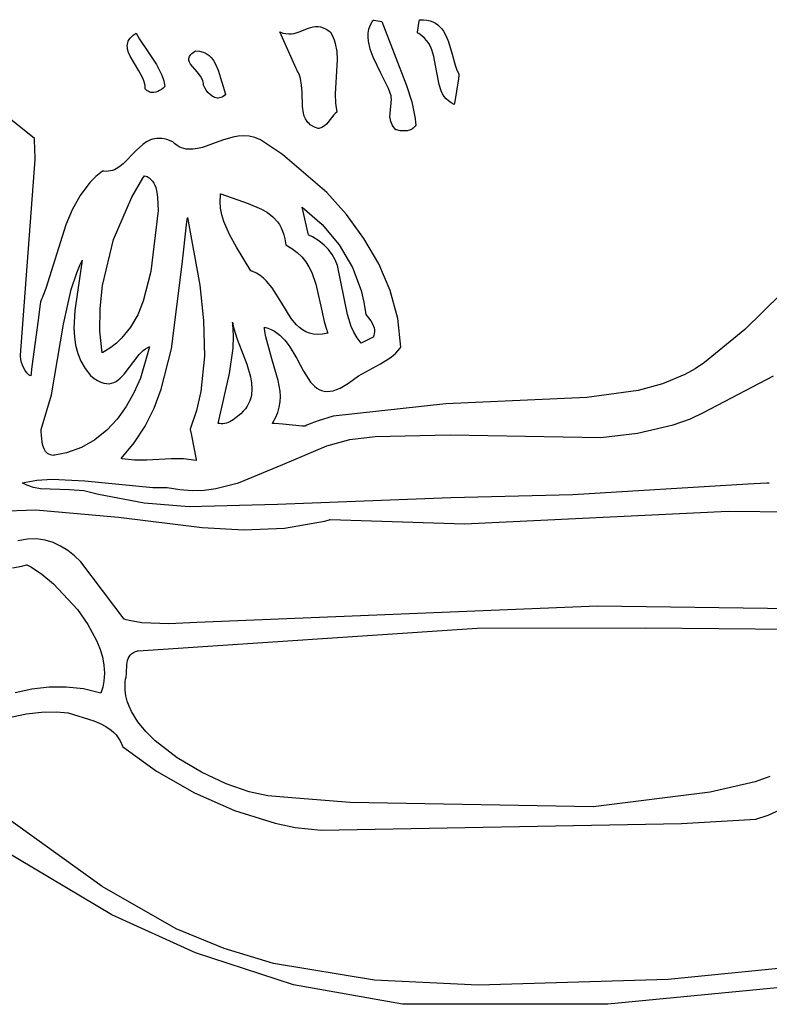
# Model space of a CAD drawing. Extents: x -74.1 to 10.8, y -36.7 to 44.6.
# Tile 50 of 199: x -54.8 to -53.9, y -12.4 to -11.2. Entities that reach past the tile are written whole.
import ezdxf

# ---------------------------------------------------------------- set-up
doc = ezdxf.new("R2010")
doc.units = 0

msp = doc.modelspace()

# ---------------------------------------------------------------- linework, layer by layer
at = {"layer": 'Layer 1', "color": 7, "linetype": 'CONTINUOUS'}
for p, q in [((-54.379427, -11.166528), (-54.377072, -11.161786)), ((-54.377072, -11.161786), (-54.376354, -11.160611)), ((-54.376354, -11.160611), (-54.375975, -11.160026)), ((-54.375975, -11.160026), (-54.375878, -11.159879)), ((-54.375878, -11.159879), (-54.375829, -11.159806)), ((-54.375829, -11.159806), (-54.375805, -11.15977)), ((-54.375766, -11.159739), (-54.375709, -11.159748)), ((-54.375709, -11.159748), (-54.375113, -11.159846)), ((-54.375113, -11.159846), (-54.364814, -11.161528)), ((-54.364814, -11.161528), (-54.334097, -11.241578)), ((-54.32055, -11.174855), (-54.318298, -11.161055)), ((-54.318298, -11.161055), (-54.318035, -11.159445)), ((-54.318035, -11.159445), (-54.318016, -11.159329)), ((-54.318012, -11.159319), (-54.31319, -11.159346)), ((-54.31319, -11.159346), (-54.308804, -11.159835)), ((-54.308804, -11.159835), (-54.304828, -11.160755)), ((-54.304828, -11.160755), (-54.301236, -11.162076)), ((-54.301236, -11.162076), (-54.298001, -11.163769)), ((-54.492127, -11.17463), (-54.492179, -11.174514)), ((-54.492177, -11.174513), (-54.488245, -11.175926)), ((-54.474303, -11.176344), (-54.468104, -11.174491)), ((-54.468104, -11.174491), (-54.456392, -11.169748)), ((-54.456392, -11.169748), (-54.450536, -11.168092)), ((-54.450536, -11.168092), (-54.447534, -11.167713)), ((-54.447534, -11.167713), (-54.444453, -11.167736)), ((-54.444453, -11.167736), (-54.441273, -11.168239)), ((-54.441273, -11.168239), (-54.437972, -11.169298)), ((-54.437972, -11.169298), (-54.434528, -11.170991)), ((-54.434528, -11.170991), (-54.43092, -11.173394)), ((-54.43092, -11.173394), (-54.429048, -11.174887)), ((-54.381872, -11.176195), (-54.381005, -11.171334)), ((-54.381005, -11.171334), (-54.379427, -11.166528)), ((-54.298001, -11.163769), (-54.295096, -11.165802)), ((-54.295096, -11.165802), (-54.292496, -11.168148)), ((-54.292496, -11.168148), (-54.290175, -11.170775)), ((-54.290175, -11.170775), (-54.288105, -11.173654)), ((-54.288105, -11.173654), (-54.284614, -11.180046)), ((-54.681843, -11.187967), (-54.681152, -11.186039)), ((-54.681152, -11.186039), (-54.680155, -11.184158)), ((-54.680155, -11.184158), (-54.678832, -11.182325)), ((-54.678832, -11.182325), (-54.677161, -11.180544)), ((-54.677161, -11.180544), (-54.675123, -11.178816)), ((-54.675123, -11.178816), (-54.672696, -11.177145)), ((-54.672696, -11.177145), (-54.671331, -11.176331)), ((-54.671331, -11.176331), (-54.671242, -11.176281)), ((-54.671242, -11.176281), (-54.671197, -11.176256)), ((-54.671184, -11.176249), (-54.66715, -11.183662)), ((-54.66715, -11.183662), (-54.656861, -11.199102)), ((-54.471901, -11.220049), (-54.492127, -11.17463)), ((-54.488245, -11.175926), (-54.484514, -11.176739)), ((-54.484514, -11.176739), (-54.48096, -11.177028)), ((-54.48096, -11.177028), (-54.477564, -11.17687)), ((-54.477564, -11.17687), (-54.474303, -11.176344)), ((-54.429048, -11.174887), (-54.428989, -11.174937)), ((-54.42893, -11.174988), (-54.426483, -11.179601)), ((-54.426483, -11.179601), (-54.42454, -11.184335)), ((-54.42454, -11.184335), (-54.423053, -11.189177)), ((-54.382095, -11.181102), (-54.381872, -11.176195)), ((-54.38174, -11.186048), (-54.382095, -11.181102)), ((-54.379565, -11.196018), (-54.38174, -11.186048)), ((-54.320696, -11.175748), (-54.320671, -11.175591)), ((-54.320671, -11.175591), (-54.32055, -11.174855)), ((-54.320525, -11.175858), (-54.320665, -11.175786)), ((-54.319975, -11.176148), (-54.320525, -11.175858)), ((-54.318901, -11.176747), (-54.319975, -11.176148)), ((-54.314972, -11.179365), (-54.318901, -11.176747)), ((-54.311587, -11.182318), (-54.314972, -11.179365)), ((-54.308697, -11.185573), (-54.311587, -11.182318)), ((-54.306253, -11.189096), (-54.308697, -11.185573)), ((-54.284614, -11.180046), (-54.281815, -11.187086)), ((-54.682389, -11.19195), (-54.682248, -11.189938)), ((-54.682286, -11.194), (-54.682389, -11.19195)), ((-54.68196, -11.196085), (-54.682286, -11.194)), ((-54.682248, -11.189938), (-54.681843, -11.187967)), ((-54.680719, -11.200352), (-54.68196, -11.196085)), ((-54.656861, -11.199102), (-54.64612, -11.215367)), ((-54.601869, -11.20147), (-54.598502, -11.198881)), ((-54.598502, -11.198881), (-54.597468, -11.198219)), ((-54.597468, -11.198219), (-54.597401, -11.198177)), ((-54.597357, -11.19815), (-54.592254, -11.198638)), ((-54.592254, -11.198638), (-54.587768, -11.199837)), ((-54.423053, -11.189177), (-54.421254, -11.19914)), ((-54.421254, -11.19914), (-54.420699, -11.209401)), ((-54.375878, -11.206036), (-54.379565, -11.196018)), ((-54.304206, -11.192854), (-54.306253, -11.189096)), ((-54.302505, -11.196814), (-54.304206, -11.192854)), ((-54.299945, -11.205208), (-54.302505, -11.196814)), ((-54.281815, -11.187086), (-54.277446, -11.20215)), ((-54.678832, -11.20473), (-54.680719, -11.200352)), ((-54.668121, -11.222923), (-54.678832, -11.20473)), ((-54.605687, -11.208806), (-54.605613, -11.207614)), ((-54.605574, -11.20999), (-54.605687, -11.208806)), ((-54.605613, -11.207614), (-54.605335, -11.206414)), ((-54.605288, -11.211169), (-54.605574, -11.20999)), ((-54.605335, -11.206414), (-54.604837, -11.205201)), ((-54.604845, -11.212346), (-54.605288, -11.211169)), ((-54.604837, -11.205201), (-54.604104, -11.203975)), ((-54.604104, -11.203975), (-54.60312, -11.202732)), ((-54.60312, -11.202732), (-54.601869, -11.20147)), ((-54.587768, -11.199837), (-54.58574, -11.200681)), ((-54.58574, -11.200681), (-54.583846, -11.201676)), ((-54.583846, -11.201676), (-54.580435, -11.204083)), ((-54.580435, -11.204083), (-54.577483, -11.206986)), ((-54.577483, -11.206986), (-54.574936, -11.210315)), ((-54.574936, -11.210315), (-54.572741, -11.213996)), ((-54.420699, -11.209401), (-54.421774, -11.230449)), ((-54.366104, -11.225943), (-54.375878, -11.206036)), ((-54.296807, -11.222963), (-54.299945, -11.205208)), ((-54.277446, -11.20215), (-54.273642, -11.215898)), ((-54.663178, -11.232136), (-54.668121, -11.222923)), ((-54.64612, -11.215367), (-54.639332, -11.228711)), ((-54.603554, -11.214701), (-54.604845, -11.212346)), ((-54.595294, -11.224487), (-54.603554, -11.214701)), ((-54.572741, -11.213996), (-54.569199, -11.222132)), ((-54.569199, -11.222132), (-54.559735, -11.252138)), ((-54.470708, -11.222728), (-54.471901, -11.220049)), ((-54.470591, -11.222992), (-54.470708, -11.222728)), ((-54.469434, -11.224918), (-54.470591, -11.222992)), ((-54.293672, -11.240241), (-54.296807, -11.222963)), ((-54.273642, -11.215898), (-54.271395, -11.222205)), ((-54.271395, -11.222205), (-54.268696, -11.227878)), ((-54.661387, -11.236697), (-54.663178, -11.232136)), ((-54.639332, -11.228711), (-54.636982, -11.235578)), ((-54.636982, -11.235578), (-54.63557, -11.242575)), ((-54.591074, -11.229857), (-54.595294, -11.224487)), ((-54.589385, -11.232726), (-54.591074, -11.229857)), ((-54.588144, -11.235743), (-54.589385, -11.232726)), ((-54.587731, -11.237313), (-54.588144, -11.235743)), ((-54.467714, -11.228604), (-54.469434, -11.224918)), ((-54.466443, -11.232531), (-54.467714, -11.228604)), ((-54.464964, -11.240941), (-54.466443, -11.232531)), ((-54.421774, -11.230449), (-54.423186, -11.251593)), ((-54.356679, -11.245218), (-54.366104, -11.225943)), ((-54.269576, -11.233275), (-54.274552, -11.263771)), ((-54.268797, -11.228499), (-54.269576, -11.233275)), ((-54.268718, -11.228017), (-54.268797, -11.228499)), ((-54.2687, -11.227904), (-54.268718, -11.228017)), ((-54.660269, -11.241201), (-54.661387, -11.236697)), ((-54.660015, -11.243424), (-54.660269, -11.241201)), ((-54.659991, -11.245625), (-54.660015, -11.243424)), ((-54.659907, -11.245722), (-54.65997, -11.24565)), ((-54.659655, -11.246001), (-54.659907, -11.245722)), ((-54.65862, -11.247023), (-54.659655, -11.246001)), ((-54.657547, -11.247891), (-54.65862, -11.247023)), ((-54.656439, -11.248613), (-54.657547, -11.247891)), ((-54.642042, -11.247754), (-54.644423, -11.24892)), ((-54.639749, -11.246279), (-54.642042, -11.247754)), ((-54.63758, -11.244539), (-54.639749, -11.246279)), ((-54.63557, -11.242575), (-54.63758, -11.244539)), ((-54.587478, -11.238926), (-54.587731, -11.237313)), ((-54.5874, -11.240586), (-54.587478, -11.238926)), ((-54.587354, -11.24071), (-54.587389, -11.240618)), ((-54.58721, -11.241081), (-54.587354, -11.24071)), ((-54.585795, -11.244097), (-54.58721, -11.241081)), ((-54.583956, -11.247103), (-54.585795, -11.244097)), ((-54.581753, -11.249955), (-54.583956, -11.247103)), ((-54.464425, -11.249806), (-54.464964, -11.240941)), ((-54.35343, -11.254447), (-54.356679, -11.245218)), ((-54.334097, -11.241578), (-54.327504, -11.261735)), ((-54.291115, -11.248039), (-54.293672, -11.240241)), ((-54.289416, -11.251612), (-54.291115, -11.248039)), ((-54.798165, -11.307492), (-54.867559, -11.252236)), ((-54.655301, -11.249193), (-54.656439, -11.248613)), ((-54.654137, -11.249636), (-54.655301, -11.249193)), ((-54.652952, -11.249949), (-54.654137, -11.249636)), ((-54.65175, -11.250136), (-54.652952, -11.249949)), ((-54.650535, -11.250202), (-54.65175, -11.250136)), ((-54.649312, -11.250154), (-54.650535, -11.250202)), ((-54.646858, -11.249735), (-54.649312, -11.250154)), ((-54.644423, -11.24892), (-54.646858, -11.249735)), ((-54.579247, -11.252513), (-54.581753, -11.249955)), ((-54.576499, -11.254633), (-54.579247, -11.252513)), ((-54.575052, -11.255485), (-54.576499, -11.254633)), ((-54.573568, -11.256175), (-54.575052, -11.255485)), ((-54.572052, -11.256684), (-54.573568, -11.256175)), ((-54.570514, -11.256995), (-54.572052, -11.256684)), ((-54.568961, -11.257091), (-54.570514, -11.256995)), ((-54.567399, -11.256953), (-54.568961, -11.257091)), ((-54.565837, -11.256563), (-54.567399, -11.256953)), ((-54.564282, -11.255905), (-54.565837, -11.256563)), ((-54.562741, -11.25496), (-54.564282, -11.255905)), ((-54.561223, -11.25371), (-54.562741, -11.25496)), ((-54.559735, -11.252138), (-54.561223, -11.25371)), ((-54.463877, -11.267532), (-54.464425, -11.249806)), ((-54.423186, -11.251593), (-54.422961, -11.263334)), ((-54.354723, -11.276138), (-54.353108, -11.258521)), ((-54.353306, -11.254948), (-54.35343, -11.254447)), ((-54.353202, -11.256151), (-54.353306, -11.254948)), ((-54.353108, -11.258521), (-54.353202, -11.256151)), ((-54.28737, -11.254923), (-54.289416, -11.251612)), ((-54.284929, -11.25794), (-54.28737, -11.254923)), ((-54.282042, -11.260629), (-54.284929, -11.25794)), ((-54.462722, -11.275711), (-54.463877, -11.267532)), ((-54.422961, -11.263334), (-54.42129, -11.27474)), ((-54.327504, -11.261735), (-54.323351, -11.282396)), ((-54.278661, -11.262956), (-54.282042, -11.260629)), ((-54.274735, -11.26489), (-54.278661, -11.262956)), ((-54.274726, -11.264836), (-54.274735, -11.26489)), ((-54.274552, -11.263771), (-54.274726, -11.264836)), ((-54.461674, -11.279479), (-54.462722, -11.275711)), ((-54.460217, -11.282977), (-54.461674, -11.279479)), ((-54.458279, -11.286161), (-54.460217, -11.282977)), ((-54.427857, -11.281767), (-54.434096, -11.289621)), ((-54.424754, -11.277918), (-54.427857, -11.281767)), ((-54.423085, -11.276216), (-54.424754, -11.277918)), ((-54.42129, -11.27474), (-54.423085, -11.276216)), ((-54.354807, -11.280288), (-54.354723, -11.276138)), ((-54.354338, -11.284387), (-54.354807, -11.280288)), ((-54.353828, -11.286425), (-54.354338, -11.284387)), ((-54.323351, -11.282396), (-54.322811, -11.287665)), ((-54.457107, -11.287622), (-54.458279, -11.286161)), ((-54.455789, -11.288989), (-54.457107, -11.287622)), ((-54.454314, -11.290256), (-54.455789, -11.288989)), ((-54.452675, -11.291418), (-54.454314, -11.290256)), ((-54.448866, -11.293406), (-54.452675, -11.291418)), ((-54.444289, -11.294909), (-54.448866, -11.293406)), ((-54.444236, -11.294905), (-54.444278, -11.294909)), ((-54.444153, -11.294898), (-54.444236, -11.294905)), ((-54.443496, -11.294822), (-54.444153, -11.294898)), ((-54.442235, -11.294589), (-54.443496, -11.294822)), ((-54.441037, -11.294253), (-54.442235, -11.294589)), ((-54.4399, -11.293821), (-54.441037, -11.294253)), ((-54.437789, -11.292698), (-54.4399, -11.293821)), ((-54.435866, -11.291278), (-54.437789, -11.292698)), ((-54.434096, -11.289621), (-54.435866, -11.291278)), ((-54.3531, -11.288461), (-54.353828, -11.286425)), ((-54.352127, -11.290498), (-54.3531, -11.288461)), ((-54.350882, -11.292537), (-54.352127, -11.290498)), ((-54.349338, -11.294584), (-54.350882, -11.292537)), ((-54.347469, -11.296641), (-54.349338, -11.294584)), ((-54.346699, -11.296873), (-54.347423, -11.296656)), ((-54.345231, -11.297259), (-54.346699, -11.296873)), ((-54.342241, -11.297836), (-54.345231, -11.297259)), ((-54.330663, -11.297173), (-54.33338, -11.297822)), ((-54.328167, -11.29617), (-54.330663, -11.297173)), ((-54.32702, -11.295531), (-54.328167, -11.29617)), ((-54.32595, -11.294795), (-54.32702, -11.295531)), ((-54.324966, -11.293962), (-54.32595, -11.294795)), ((-54.324074, -11.293028), (-54.324966, -11.293962)), ((-54.323282, -11.291992), (-54.324074, -11.293028)), ((-54.322598, -11.290851), (-54.323282, -11.291992)), ((-54.322811, -11.287665), (-54.322627, -11.290319)), ((-54.322627, -11.290319), (-54.322608, -11.290651)), ((-54.322608, -11.290651), (-54.322599, -11.290817)), ((-54.798148, -11.307569), (-54.798152, -11.307511)), ((-54.797937, -11.311294), (-54.798148, -11.307569)), ((-54.653449, -11.309354), (-54.658314, -11.311752)), ((-54.650875, -11.308471), (-54.653449, -11.309354)), ((-54.648196, -11.307827), (-54.650875, -11.308471)), ((-54.645403, -11.307441), (-54.648196, -11.307827)), ((-54.642486, -11.307335), (-54.645403, -11.307441)), ((-54.639438, -11.30753), (-54.642486, -11.307335)), ((-54.63625, -11.308045), (-54.639438, -11.30753)), ((-54.632912, -11.308902), (-54.63625, -11.308045)), ((-54.625755, -11.311722), (-54.632912, -11.308902)), ((-54.563747, -11.309554), (-54.588714, -11.318628)), ((-54.550641, -11.305668), (-54.563747, -11.309554)), ((-54.543934, -11.304511), (-54.550641, -11.305668)), ((-54.537124, -11.304115), (-54.543934, -11.304511)), ((-54.530212, -11.304658), (-54.537124, -11.304115)), ((-54.523199, -11.306318), (-54.530212, -11.304658)), ((-54.516085, -11.309273), (-54.523199, -11.306318)), ((-54.488739, -11.327337), (-54.516085, -11.309273)), ((-54.339229, -11.298135), (-54.342241, -11.297836)), ((-54.336255, -11.298136), (-54.339229, -11.298135)), ((-54.33338, -11.297822), (-54.336255, -11.298136)), ((-54.797591, -11.318761), (-54.797937, -11.311294)), ((-54.797187, -11.333758), (-54.797591, -11.318761)), ((-54.662861, -11.314855), (-54.671279, -11.322517)), ((-54.658314, -11.311752), (-54.662861, -11.314855)), ((-54.625691, -11.311782), (-54.625733, -11.311741)), ((-54.623007, -11.314147), (-54.625691, -11.311782)), ((-54.620296, -11.316125), (-54.623007, -11.314147)), ((-54.617558, -11.317736), (-54.620296, -11.316125)), ((-54.614793, -11.319004), (-54.617558, -11.317736)), ((-54.612001, -11.319951), (-54.614793, -11.319004)), ((-54.609183, -11.320599), (-54.612001, -11.319951)), ((-54.606338, -11.32097), (-54.609183, -11.320599)), ((-54.600569, -11.32097), (-54.606338, -11.32097)), ((-54.594695, -11.32013), (-54.600569, -11.32097)), ((-54.588714, -11.318628), (-54.594695, -11.32013)), ((-54.815517, -11.577657), (-54.797187, -11.333758)), ((-54.671279, -11.322517), (-54.687361, -11.339037)), ((-54.433661, -11.374777), (-54.488739, -11.327337)), ((-54.698503, -11.346369), (-54.700954, -11.347269)), ((-54.696138, -11.345252), (-54.698503, -11.346369)), ((-54.69163, -11.342453), (-54.696138, -11.345252)), ((-54.687361, -11.339037), (-54.69163, -11.342453)), ((-54.72156, -11.355046), (-54.728916, -11.362495)), ((-54.71333, -11.348109), (-54.72156, -11.355046)), ((-54.711787, -11.348299), (-54.713275, -11.348096)), ((-54.708907, -11.348469), (-54.711787, -11.348299)), ((-54.706147, -11.34834), (-54.708907, -11.348469)), ((-54.703499, -11.347933), (-54.706147, -11.34834)), ((-54.700954, -11.347269), (-54.703499, -11.347933)), ((-54.676834, -11.380481), (-54.662828, -11.356906)), ((-54.662828, -11.356906), (-54.660968, -11.354138)), ((-54.660968, -11.354138), (-54.660851, -11.353966)), ((-54.660851, -11.353966), (-54.660792, -11.353881)), ((-54.660774, -11.353855), (-54.657773, -11.35508)), ((-54.657773, -11.35508), (-54.655158, -11.356651)), ((-54.655158, -11.356651), (-54.652902, -11.358536)), ((-54.652902, -11.358536), (-54.650978, -11.360701)), ((-54.728916, -11.362495), (-54.741317, -11.378741)), ((-54.650978, -11.360701), (-54.649358, -11.363114)), ((-54.649358, -11.363114), (-54.648017, -11.365742)), ((-54.648017, -11.365742), (-54.646926, -11.368551)), ((-54.646926, -11.368551), (-54.645391, -11.374585)), ((-54.741317, -11.378741), (-54.75116, -11.396481)), ((-54.699451, -11.433536), (-54.676834, -11.380481)), ((-54.645391, -11.374585), (-54.644537, -11.380953)), ((-54.644537, -11.380953), (-54.643959, -11.39741)), ((-54.566638, -11.386188), (-54.566189, -11.378044)), ((-54.566189, -11.378044), (-54.566047, -11.377032)), ((-54.566047, -11.377032), (-54.565969, -11.376526)), ((-54.565969, -11.376526), (-54.565948, -11.3764)), ((-54.565942, -11.376371), (-54.531683, -11.388412)), ((-54.409056, -11.402355), (-54.433661, -11.374777)), ((-54.565968, -11.394391), (-54.566638, -11.386188)), ((-54.564316, -11.40262), (-54.565968, -11.394391)), ((-54.531683, -11.388412), (-54.515217, -11.395442)), ((-54.515217, -11.395442), (-54.507757, -11.399842)), ((-54.464505, -11.39293), (-54.439343, -11.414819)), ((-54.464484, -11.393025), (-54.464502, -11.392951)), ((-54.456681, -11.425919), (-54.464484, -11.393025)), ((-54.75116, -11.396481), (-54.759073, -11.415346)), ((-54.643959, -11.39741), (-54.652934, -11.473296)), ((-54.60768, -11.408292), (-54.607463, -11.406683)), ((-54.607463, -11.406683), (-54.607408, -11.406281)), ((-54.607408, -11.406281), (-54.607401, -11.406231)), ((-54.607396, -11.406193), (-54.592064, -11.490457)), ((-54.561822, -11.410843), (-54.564316, -11.40262)), ((-54.507757, -11.399842), (-54.501043, -11.405072)), ((-54.501043, -11.405072), (-54.495249, -11.411313)), ((-54.387263, -11.43214), (-54.409056, -11.402355)), ((-54.759073, -11.415346), (-54.783978, -11.494699)), ((-54.613878, -11.464108), (-54.608105, -11.411517)), ((-54.608105, -11.411517), (-54.60768, -11.408292)), ((-54.554861, -11.427145), (-54.561822, -11.410843)), ((-54.495249, -11.411313), (-54.492751, -11.414869)), ((-54.492751, -11.414869), (-54.490548, -11.418745)), ((-54.490548, -11.418745), (-54.488661, -11.422965)), ((-54.439343, -11.414819), (-54.418228, -11.440143)), ((-54.546193, -11.443042), (-54.554861, -11.427145)), ((-54.488661, -11.422965), (-54.487113, -11.42755)), ((-54.487113, -11.42755), (-54.485924, -11.432524)), ((-54.456228, -11.427828), (-54.456681, -11.425919)), ((-54.456184, -11.428011), (-54.456228, -11.427828)), ((-54.456174, -11.428054), (-54.456184, -11.428011)), ((-54.456034, -11.428125), (-54.456106, -11.428093)), ((-54.455889, -11.428189), (-54.456034, -11.428125)), ((-54.45145, -11.43033), (-54.455889, -11.428189)), ((-54.44358, -11.435056), (-54.45145, -11.43033)), ((-54.368927, -11.463858), (-54.387263, -11.43214)), ((-54.713327, -11.490746), (-54.699451, -11.433536)), ((-54.528177, -11.472597), (-54.546193, -11.443042)), ((-54.485924, -11.432524), (-54.4849, -11.44026)), ((-54.4849, -11.44026), (-54.47715, -11.444596)), ((-54.47715, -11.444596), (-54.470467, -11.449567)), ((-54.436946, -11.44033), (-54.44358, -11.435056)), ((-54.431423, -11.4461), (-54.436946, -11.44033)), ((-54.418228, -11.440143), (-54.401714, -11.468304)), ((-54.470467, -11.449567), (-54.464752, -11.455111)), ((-54.464752, -11.455111), (-54.459904, -11.461162)), ((-54.426885, -11.452313), (-54.431423, -11.4461)), ((-54.423204, -11.458915), (-54.426885, -11.452313)), ((-54.738511, -11.459375), (-54.747888, -11.52193)), ((-54.745293, -11.474905), (-54.741013, -11.464708)), ((-54.741013, -11.464708), (-54.738659, -11.459676)), ((-54.738659, -11.459676), (-54.738583, -11.45952)), ((-54.738583, -11.45952), (-54.738545, -11.459442)), ((-54.738545, -11.459442), (-54.738526, -11.459403)), ((-54.627342, -11.569975), (-54.613878, -11.464108)), ((-54.459904, -11.461162), (-54.45582, -11.467657)), ((-54.45582, -11.467657), (-54.4524, -11.474532)), ((-54.420254, -11.465853), (-54.423204, -11.458915)), ((-54.407797, -11.527114), (-54.420254, -11.465853)), ((-54.401714, -11.468304), (-54.390871, -11.49687)), ((-54.35469, -11.497235), (-54.368927, -11.463858)), ((-54.752348, -11.495771), (-54.745293, -11.474905)), ((-54.652934, -11.473296), (-54.662431, -11.510227)), ((-54.527973, -11.472666), (-54.528137, -11.472611)), ((-54.527322, -11.472889), (-54.527973, -11.472666)), ((-54.526041, -11.473364), (-54.527322, -11.472889)), ((-54.521175, -11.475638), (-54.526041, -11.473364)), ((-54.516695, -11.478458), (-54.521175, -11.475638)), ((-54.512559, -11.48176), (-54.516695, -11.478458)), ((-54.4524, -11.474532), (-54.447148, -11.489168)), ((-54.716407, -11.519515), (-54.713327, -11.490746)), ((-54.592064, -11.490457), (-54.587198, -11.534572)), ((-54.508727, -11.485481), (-54.512559, -11.48176)), ((-54.501808, -11.493928), (-54.508727, -11.485481)), ((-54.447148, -11.489168), (-54.440163, -11.52019)), ((-54.787627, -11.504297), (-54.789589, -11.509015)), ((-54.783978, -11.494699), (-54.787627, -11.504297)), ((-54.762071, -11.53894), (-54.752348, -11.495771)), ((-54.489802, -11.513056), (-54.501808, -11.493928)), ((-54.390871, -11.49687), (-54.387308, -11.511742)), ((-54.345195, -11.531996), (-54.35469, -11.497235)), ((-53.867132, -11.501359), (-53.912181, -11.545546)), ((-54.790953, -11.513883), (-54.793641, -11.534124)), ((-54.790684, -11.511855), (-54.790953, -11.513883)), ((-54.790628, -11.511431), (-54.790684, -11.511855)), ((-54.790622, -11.511391), (-54.790628, -11.511431)), ((-54.789589, -11.509015), (-54.790609, -11.511351)), ((-54.662431, -11.510227), (-54.669452, -11.527226)), ((-54.478046, -11.531778), (-54.489802, -11.513056)), ((-54.387308, -11.511742), (-54.385062, -11.526922)), ((-54.747888, -11.52193), (-54.748943, -11.544135)), ((-54.716606, -11.547651), (-54.716407, -11.519515)), ((-54.669452, -11.527226), (-54.678376, -11.542784)), ((-54.440163, -11.52019), (-54.436811, -11.535554)), ((-54.403138, -11.542083), (-54.407797, -11.527114)), ((-54.385062, -11.526922), (-54.378807, -11.534993)), ((-54.793641, -11.534124), (-54.801281, -11.591675)), ((-54.777082, -11.627358), (-54.762071, -11.53894)), ((-54.678376, -11.542784), (-54.689494, -11.556557)), ((-54.587198, -11.534572), (-54.58626, -11.57898)), ((-54.551251, -11.536379), (-54.549858, -11.543199)), ((-54.551239, -11.536454), (-54.551248, -11.536396)), ((-54.551222, -11.53657), (-54.551239, -11.536454)), ((-54.550961, -11.538436), (-54.551222, -11.53657)), ((-54.549908, -11.553584), (-54.550961, -11.538436)), ((-54.511351, -11.544642), (-54.511501, -11.542898)), ((-54.511467, -11.542878), (-54.507031, -11.544095)), ((-54.471439, -11.539717), (-54.478046, -11.531778)), ((-54.467809, -11.543109), (-54.471439, -11.539717)), ((-54.436811, -11.535554), (-54.434817, -11.542975)), ((-54.434817, -11.542975), (-54.433696, -11.546593)), ((-54.399882, -11.549225), (-54.403138, -11.542083)), ((-54.378807, -11.534993), (-54.376369, -11.539307)), ((-54.376369, -11.539307), (-54.375434, -11.541529)), ((-54.375434, -11.541529), (-54.374732, -11.543792)), ((-54.341085, -11.567869), (-54.345195, -11.531996)), ((-54.748943, -11.544135), (-54.748358, -11.554915)), ((-54.748358, -11.554915), (-54.746828, -11.565399)), ((-54.713692, -11.574596), (-54.716606, -11.547651)), ((-54.550464, -11.569056), (-54.549908, -11.553584)), ((-54.549858, -11.543199), (-54.545179, -11.557722)), ((-54.510952, -11.548122), (-54.511351, -11.544642)), ((-54.509792, -11.555053), (-54.510952, -11.548122)), ((-54.502091, -11.582438), (-54.509792, -11.555053)), ((-54.507031, -11.544095), (-54.50289, -11.54574)), ((-54.50289, -11.54574), (-54.499026, -11.547778)), ((-54.499026, -11.547778), (-54.495419, -11.550174)), ((-54.495419, -11.550174), (-54.492047, -11.552891)), ((-54.492047, -11.552891), (-54.485933, -11.559151)), ((-54.463907, -11.546031), (-54.467809, -11.543109)), ((-54.459692, -11.548419), (-54.463907, -11.546031)), ((-54.455123, -11.550211), (-54.459692, -11.548419)), ((-54.450158, -11.551342), (-54.455123, -11.550211)), ((-54.444756, -11.551749), (-54.450158, -11.551342)), ((-54.438877, -11.55137), (-54.444756, -11.551749)), ((-54.432478, -11.550139), (-54.438877, -11.55137)), ((-54.433696, -11.546593), (-54.433099, -11.548375)), ((-54.433099, -11.548375), (-54.43279, -11.549259)), ((-54.43279, -11.549259), (-54.432634, -11.549699)), ((-54.432634, -11.549699), (-54.432555, -11.549919)), ((-54.432555, -11.549919), (-54.432515, -11.550028)), ((-54.432515, -11.550028), (-54.432495, -11.550083)), ((-54.395838, -11.556066), (-54.399882, -11.549225)), ((-54.375707, -11.55525), (-54.376537, -11.55565)), ((-54.375628, -11.555212), (-54.375707, -11.55525)), ((-54.375585, -11.555155), (-54.375602, -11.555193)), ((-54.375552, -11.555078), (-54.375585, -11.555155)), ((-54.375305, -11.554463), (-54.375552, -11.555078)), ((-54.374886, -11.553241), (-54.375305, -11.554463)), ((-54.374339, -11.550822), (-54.374886, -11.553241)), ((-54.374732, -11.543792), (-54.374294, -11.546097)), ((-54.374153, -11.54844), (-54.374339, -11.550822)), ((-54.374294, -11.546097), (-54.374153, -11.54844)), ((-53.912181, -11.545546), (-53.962599, -11.586803)), ((-54.746828, -11.565399), (-54.744201, -11.575529)), ((-54.695967, -11.562664), (-54.703098, -11.568196)), ((-54.689494, -11.556557), (-54.695967, -11.562664)), ((-54.654811, -11.56733), (-54.666082, -11.606439)), ((-54.656685, -11.568175), (-54.655127, -11.567455)), ((-54.655127, -11.567455), (-54.654929, -11.567372)), ((-54.654929, -11.567372), (-54.65483, -11.567331)), ((-54.545179, -11.557722), (-54.533168, -11.588846)), ((-54.485933, -11.559151), (-54.480522, -11.566276)), ((-54.480522, -11.566276), (-54.471166, -11.581984)), ((-54.39088, -11.562555), (-54.395838, -11.556066)), ((-54.390835, -11.562539), (-54.390876, -11.562559)), ((-54.376537, -11.55565), (-54.390835, -11.562539)), ((-54.815531, -11.578156), (-54.815519, -11.577682)), ((-54.815528, -11.579106), (-54.815531, -11.578156)), ((-54.815161, -11.582935), (-54.815528, -11.579106)), ((-54.744201, -11.575529), (-54.740324, -11.585243)), ((-54.713516, -11.574508), (-54.713648, -11.574576)), ((-54.712992, -11.574233), (-54.713516, -11.574508)), ((-54.710923, -11.573107), (-54.712992, -11.574233)), ((-54.703098, -11.568196), (-54.710923, -11.573107)), ((-54.686364, -11.601295), (-54.667763, -11.577026)), ((-54.667763, -11.577026), (-54.662499, -11.571998)), ((-54.662499, -11.571998), (-54.65967, -11.569911)), ((-54.65967, -11.569911), (-54.656685, -11.568175)), ((-54.640079, -11.62005), (-54.627342, -11.569975)), ((-54.58626, -11.57898), (-54.590795, -11.622908)), ((-54.555082, -11.600559), (-54.550464, -11.569056)), ((-54.353546, -11.580039), (-54.347664, -11.575122)), ((-54.347664, -11.575122), (-54.342336, -11.569453)), ((-54.342336, -11.569453), (-54.341104, -11.567898)), ((-54.814295, -11.586728), (-54.815161, -11.582935)), ((-54.813021, -11.590387), (-54.814295, -11.586728)), ((-54.811434, -11.593812), (-54.813021, -11.590387)), ((-54.801281, -11.591675), (-54.802873, -11.603662)), ((-54.740324, -11.585243), (-54.735045, -11.594482)), ((-54.533168, -11.588846), (-54.528645, -11.604612)), ((-54.49407, -11.609399), (-54.502091, -11.582438)), ((-54.471166, -11.581984), (-54.462696, -11.597753)), ((-54.393943, -11.603627), (-54.366502, -11.588325)), ((-54.366502, -11.588325), (-54.353546, -11.580039)), ((-53.962599, -11.586803), (-53.974382, -11.594866)), ((-54.809624, -11.596904), (-54.811434, -11.593812)), ((-54.807685, -11.599562), (-54.809624, -11.596904)), ((-54.805708, -11.601688), (-54.807685, -11.599562)), ((-54.804735, -11.60252), (-54.805708, -11.601688)), ((-54.803787, -11.603182), (-54.804735, -11.60252)), ((-54.802876, -11.60366), (-54.803787, -11.603182)), ((-54.735045, -11.594482), (-54.728211, -11.603185)), ((-54.728211, -11.603185), (-54.723717, -11.606667)), ((-54.691165, -11.606423), (-54.686364, -11.601295)), ((-54.569097, -11.662932), (-54.555082, -11.600559)), ((-54.462696, -11.597753), (-54.453822, -11.611318)), ((-54.406655, -11.612828), (-54.393943, -11.603627)), ((-53.98714, -11.601942), (-54.015082, -11.613387)), ((-53.974382, -11.594866), (-53.98714, -11.601942)), ((-54.723717, -11.606667), (-54.719506, -11.609363)), ((-54.719506, -11.609363), (-54.715557, -11.611323)), ((-54.715557, -11.611323), (-54.711854, -11.612596)), ((-54.711854, -11.612596), (-54.708375, -11.613231)), ((-54.708375, -11.613231), (-54.705103, -11.613278)), ((-54.705103, -11.613278), (-54.702018, -11.612787)), ((-54.702018, -11.612787), (-54.6991, -11.611806)), ((-54.6991, -11.611806), (-54.696332, -11.610386)), ((-54.696332, -11.610386), (-54.693693, -11.608575)), ((-54.693693, -11.608575), (-54.691165, -11.606423)), ((-54.666082, -11.606439), (-54.674049, -11.624778)), ((-54.528645, -11.604612), (-54.527368, -11.612363)), ((-54.527368, -11.612363), (-54.526982, -11.619957)), ((-54.491849, -11.622772), (-54.49407, -11.609399)), ((-54.453822, -11.611318), (-54.448833, -11.616567)), ((-54.448833, -11.616567), (-54.446129, -11.618685)), ((-54.416842, -11.61878), (-54.406655, -11.612828)), ((-54.015082, -11.613387), (-54.045431, -11.621644)), ((-54.789862, -11.670513), (-54.777082, -11.627358)), ((-54.674049, -11.624778), (-54.683651, -11.641918)), ((-54.649053, -11.643673), (-54.640079, -11.62005)), ((-54.590795, -11.622908), (-54.596203, -11.646658)), ((-54.527663, -11.627341), (-54.528458, -11.630939)), ((-54.526982, -11.619957), (-54.527663, -11.627341)), ((-54.49152, -11.62944), (-54.491849, -11.622772)), ((-54.446129, -11.618685), (-54.44326, -11.620416)), ((-54.44326, -11.620416), (-54.440205, -11.621728)), ((-54.440205, -11.621728), (-54.436943, -11.622583)), ((-54.436943, -11.622583), (-54.433456, -11.622946)), ((-54.433456, -11.622946), (-54.429722, -11.622783)), ((-54.429722, -11.622783), (-54.425722, -11.622058)), ((-54.425722, -11.622058), (-54.421435, -11.620735)), ((-54.421435, -11.620735), (-54.416842, -11.61878)), ((-54.045431, -11.621644), (-54.109381, -11.630619)), ((-54.531068, -11.637911), (-54.532926, -11.641273)), ((-54.529586, -11.634464), (-54.531068, -11.637911)), ((-54.528458, -11.630939), (-54.529586, -11.634464)), ((-54.492901, -11.642752), (-54.491838, -11.636099)), ((-54.491838, -11.636099), (-54.49152, -11.62944)), ((-54.28512, -11.638248), (-54.425539, -11.653587)), ((-54.109381, -11.630619), (-54.28512, -11.638248)), ((-54.683651, -11.641918), (-54.69495, -11.657568)), ((-54.660185, -11.666086), (-54.649053, -11.643673)), ((-54.596203, -11.646658), (-54.604007, -11.669898)), ((-54.540979, -11.650784), (-54.546747, -11.655323)), ((-54.53786, -11.647716), (-54.540979, -11.650784)), ((-54.535183, -11.644544), (-54.53786, -11.647716)), ((-54.532926, -11.641273), (-54.535183, -11.644544)), ((-54.497637, -11.656048), (-54.494802, -11.649401)), ((-54.494802, -11.649401), (-54.492901, -11.642752)), ((-54.69495, -11.657568), (-54.708007, -11.671437)), ((-54.569001, -11.662949), (-54.569073, -11.662937)), ((-54.568712, -11.662993), (-54.569001, -11.662949)), ((-54.567563, -11.663135), (-54.568712, -11.662993)), ((-54.565294, -11.66325), (-54.567563, -11.663135)), ((-54.563063, -11.663149), (-54.565294, -11.66325)), ((-54.560872, -11.662837), (-54.563063, -11.663149)), ((-54.558722, -11.662321), (-54.560872, -11.662837)), ((-54.55455, -11.660704), (-54.558722, -11.662321)), ((-54.550555, -11.658354), (-54.55455, -11.660704)), ((-54.546747, -11.655323), (-54.550555, -11.658354)), ((-54.501503, -11.662698), (-54.497637, -11.656048)), ((-54.501262, -11.662732), (-54.501472, -11.662712)), ((-54.498793, -11.662962), (-54.501262, -11.662732)), ((-54.488279, -11.663943), (-54.498793, -11.662962)), ((-54.464249, -11.666183), (-54.488279, -11.663943)), ((-54.458322, -11.665124), (-54.460672, -11.666167)), ((-54.453623, -11.663132), (-54.458322, -11.665124)), ((-54.444238, -11.65951), (-54.453623, -11.663132)), ((-54.425539, -11.653587), (-54.444238, -11.65951)), ((-54.789856, -11.670629), (-54.78986, -11.670574)), ((-54.789847, -11.670739), (-54.789856, -11.670629)), ((-54.789829, -11.670962), (-54.789847, -11.670739)), ((-54.789795, -11.671414), (-54.789829, -11.670962)), ((-54.789665, -11.673304), (-54.789795, -11.671414)), ((-54.789402, -11.677401), (-54.789665, -11.673304)), ((-54.788458, -11.686162), (-54.789402, -11.677401)), ((-54.708007, -11.671437), (-54.722884, -11.683234)), ((-54.67379, -11.68709), (-54.660185, -11.666086)), ((-54.604001, -11.669925), (-54.603978, -11.670045)), ((-54.603978, -11.670045), (-54.603878, -11.670556)), ((-54.603878, -11.670556), (-54.602889, -11.675621)), ((-54.602889, -11.675621), (-54.596573, -11.70796)), ((-54.461638, -11.666427), (-54.464249, -11.666183)), ((-54.461386, -11.66645), (-54.461638, -11.666427)), ((-54.461327, -11.666456), (-54.461386, -11.66645)), ((-54.46126, -11.666433), (-54.461308, -11.666455)), ((-54.460672, -11.666167), (-54.46126, -11.666433)), ((-54.78755, -11.690429), (-54.788458, -11.686162)), ((-54.722884, -11.683234), (-54.739642, -11.692668)), ((-54.690183, -11.706483), (-54.67379, -11.68709)), ((-54.786198, -11.694354), (-54.78755, -11.690429)), ((-54.78532, -11.696127), (-54.786198, -11.694354)), ((-54.784289, -11.697739), (-54.78532, -11.696127)), ((-54.78309, -11.699167), (-54.784289, -11.697739)), ((-54.781709, -11.700385), (-54.78309, -11.699167)), ((-54.780132, -11.701368), (-54.781709, -11.700385)), ((-54.778344, -11.702092), (-54.780132, -11.701368)), ((-54.776331, -11.702532), (-54.778344, -11.702092)), ((-54.774079, -11.702663), (-54.776331, -11.702532)), ((-54.773678, -11.702615), (-54.774079, -11.702663)), ((-54.768439, -11.701751), (-54.773678, -11.702615)), ((-54.758342, -11.699447), (-54.768439, -11.701751)), ((-54.739642, -11.692668), (-54.758342, -11.699447)), ((-54.690041, -11.706524), (-54.690162, -11.706499)), ((-54.689561, -11.706621), (-54.690041, -11.706524)), ((-54.6886, -11.706809), (-54.689561, -11.706621)), ((-54.673328, -11.708551), (-54.6886, -11.706809)), ((-54.658163, -11.70854), (-54.673328, -11.708551)), ((-54.627707, -11.706894), (-54.658163, -11.70854)), ((-54.612194, -11.707078), (-54.627707, -11.706894)), ((-54.596341, -11.709146), (-54.612194, -11.707078)), ((-54.596573, -11.70796), (-54.596352, -11.709089)), ((-54.596352, -11.709089), (-54.596341, -11.709146)), ((-54.84725, -11.772311), (-54.796646, -11.770604)), ((-54.796646, -11.770604), (-54.693184, -11.779797)), ((-54.26188, -11.788146), (-53.933206, -11.772374)), ((-53.933206, -11.772374), (-53.715879, -11.7742)), ((-54.693184, -11.779797), (-54.588859, -11.792707)), ((-54.486245, -11.793624), (-54.436385, -11.784677)), ((-54.436385, -11.784677), (-54.430243, -11.782973)), ((-54.430243, -11.782973), (-54.42986, -11.782862)), ((-54.42986, -11.782862), (-54.429669, -11.782807)), ((-54.429669, -11.782807), (-54.429603, -11.782803)), ((-54.429603, -11.782803), (-54.26188, -11.788146)), ((-54.588859, -11.792707), (-54.537177, -11.795646)), ((-54.537177, -11.795646), (-54.486245, -11.793624)), ((-54.80687, -11.80714), (-54.819014, -11.809218)), ((-54.7955, -11.806916), (-54.80687, -11.80714)), ((-54.784849, -11.808381), (-54.7955, -11.806916)), ((-54.774862, -11.811373), (-54.784849, -11.808381)), ((-54.765481, -11.815729), (-54.774862, -11.811373)), ((-54.756651, -11.821284), (-54.765481, -11.815729)), ((-54.748316, -11.827877), (-54.756651, -11.821284)), ((-54.74042, -11.835343), (-54.748316, -11.827877)), ((-54.686327, -11.906947), (-54.74042, -11.835343)), ((-54.095938, -11.890646), (-54.59569, -11.911161)), ((-53.481959, -11.899016), (-54.095938, -11.890646)), ((-54.686212, -11.906983), (-54.68627, -11.906966)), ((-54.685748, -11.907123), (-54.686212, -11.906983)), ((-54.683881, -11.90766), (-54.685748, -11.907123)), ((-54.680097, -11.908644), (-54.683881, -11.90766)), ((-54.66437, -11.911478), (-54.680097, -11.908644)), ((-54.59569, -11.911161), (-54.63076, -11.912968)), ((-54.668845, -11.946394), (-54.246302, -11.918272)), ((-54.63076, -11.912968), (-54.66437, -11.911478)), ((-54.246302, -11.918272), (-54.035669, -11.917826)), ((-54.035669, -11.917826), (-53.824345, -11.919603)), ((-54.674815, -11.948553), (-54.672104, -11.947309)), ((-54.672104, -11.947309), (-54.670547, -11.946808)), ((-54.670547, -11.946808), (-54.669714, -11.94659)), ((-54.669714, -11.94659), (-54.669284, -11.946489)), ((-54.669284, -11.946489), (-54.668845, -11.946394)), ((-54.682832, -11.963665), (-54.681976, -11.958536)), ((-54.681976, -11.958536), (-54.681222, -11.956148)), ((-54.681222, -11.956148), (-54.680181, -11.953923)), ((-54.680181, -11.953923), (-54.678801, -11.951893)), ((-54.678801, -11.951893), (-54.677968, -11.950962)), ((-54.677968, -11.950962), (-54.67703, -11.950092)), ((-54.67703, -11.950092), (-54.675981, -11.949287)), ((-54.675981, -11.949287), (-54.674815, -11.948553)), ((-54.683403, -11.974407), (-54.682832, -11.963665)), ((-54.684938, -11.985301), (-54.684479, -11.981839)), ((-54.684479, -11.981839), (-54.683954, -11.979488)), ((-54.683954, -11.979488), (-54.683403, -11.974407)), ((-54.685184, -11.988749), (-54.684938, -11.985301)), ((-54.685061, -11.995597), (-54.685184, -11.988749)), ((-54.684153, -12.002372), (-54.685061, -11.995597)), ((-54.682502, -12.009067), (-54.684153, -12.002372)), ((-54.680151, -12.015672), (-54.682502, -12.009067)), ((-54.677143, -12.022178), (-54.680151, -12.015672)), ((-54.669323, -12.034857), (-54.677143, -12.022178)), ((-54.659382, -12.047033), (-54.669323, -12.034857)), ((-54.64766, -12.058634), (-54.659382, -12.047033)), ((-54.620234, -12.079824), (-54.64766, -12.058634)), ((-54.589765, -12.097852), (-54.620234, -12.079824)), ((-54.558971, -12.112145), (-54.589765, -12.097852)), ((-53.881097, -12.103276), (-53.899267, -12.110043)), ((-54.530573, -12.122127), (-54.558971, -12.112145)), ((-53.899267, -12.110043), (-53.955625, -12.1228)), ((-54.50729, -12.127225), (-54.530573, -12.122127)), ((-54.472427, -12.130253), (-54.50729, -12.127225)), ((-54.404499, -12.135536), (-54.472427, -12.130253)), ((-53.955625, -12.1228), (-54.101375, -12.140856)), ((-54.101375, -12.140856), (-54.404499, -12.135536)), ((-54.701516, -12.2758), (-54.836255, -12.195483)), ((-54.597335, -12.322935), (-54.701516, -12.2758)), ((-54.474991, -12.362965), (-54.597335, -12.322935)), ((-54.339268, -12.387074), (-54.474991, -12.362965)), ((-53.859225, -12.365699), (-54.083285, -12.387298)), ((-54.083285, -12.387298), (-54.339268, -12.387074))]:
    msp.add_line(p, q, dxfattribs=at)
at = {"layer": 'Layer 1', "color": 8, "linetype": 'CONTINUOUS'}
for p, q in [((-53.964028, -11.64942), (-53.876673, -11.603359)), ((-53.980225, -11.657031), (-53.964028, -11.64942)), ((-54.046285, -11.675091), (-54.001893, -11.664608)), ((-54.001893, -11.664608), (-53.980225, -11.657031)), ((-54.373434, -11.679319), (-54.279936, -11.677195)), ((-54.279936, -11.677195), (-54.091843, -11.680452)), ((-54.091843, -11.680452), (-54.046285, -11.675091)), ((-54.43349, -11.690962), (-54.405007, -11.68309)), ((-54.405007, -11.68309), (-54.373434, -11.679319)), ((-54.488519, -11.714131), (-54.43349, -11.690962)), ((-54.54353, -11.736805), (-54.488519, -11.714131)), ((-54.813385, -11.737039), (-54.79532, -11.733583)), ((-54.813317, -11.73708), (-54.813382, -11.737043)), ((-54.813059, -11.737225), (-54.813317, -11.73708)), ((-54.812021, -11.737789), (-54.813059, -11.737225)), ((-54.807832, -11.739797), (-54.812021, -11.737789)), ((-54.79532, -11.733583), (-54.776129, -11.732387)), ((-54.776129, -11.732387), (-54.735323, -11.734642)), ((-54.735323, -11.734642), (-54.650697, -11.742786)), ((-54.571992, -11.74406), (-54.54353, -11.736805)), ((-53.908487, -11.738737), (-54.126844, -11.751889)), ((-53.884752, -11.737308), (-53.908487, -11.738737)), ((-53.88246, -11.73717), (-53.884752, -11.737308)), ((-53.881927, -11.737137), (-53.88246, -11.73717)), ((-53.881819, -11.737131), (-53.881927, -11.737137)), ((-54.799277, -11.742743), (-54.807832, -11.739797)), ((-54.79053, -11.744509), (-54.799277, -11.742743)), ((-54.754574, -11.745645), (-54.79053, -11.744509)), ((-54.736688, -11.74677), (-54.754574, -11.745645)), ((-54.718314, -11.751594), (-54.736688, -11.74677)), ((-54.661416, -11.762499), (-54.718314, -11.751594)), ((-54.650697, -11.742786), (-54.640418, -11.742844)), ((-54.640418, -11.742844), (-54.635338, -11.742714)), ((-54.635338, -11.742714), (-54.632816, -11.742605)), ((-54.632816, -11.742605), (-54.632776, -11.742603)), ((-54.632753, -11.742605), (-54.616963, -11.745451)), ((-54.616963, -11.745451), (-54.601605, -11.746512)), ((-54.601605, -11.746512), (-54.586631, -11.745984)), ((-54.586631, -11.745984), (-54.571992, -11.74406)), ((-54.605327, -11.76706), (-54.661416, -11.762499)), ((-54.495082, -11.763888), (-54.605327, -11.76706)), ((-54.278879, -11.755562), (-54.495082, -11.763888)), ((-54.126844, -11.751889), (-54.278879, -11.755562)), ((-54.825729, -11.842879), (-54.813882, -11.840713)), ((-54.813882, -11.840713), (-54.807934, -11.839401)), ((-54.807934, -11.839401), (-54.807748, -11.839357)), ((-54.807748, -11.839357), (-54.807655, -11.839335)), ((-54.807655, -11.839335), (-54.807608, -11.839324)), ((-54.807566, -11.839317), (-54.801967, -11.842201)), ((-54.801967, -11.842201), (-54.788959, -11.850853)), ((-54.788959, -11.850853), (-54.774385, -11.862881)), ((-54.774385, -11.862881), (-54.744592, -11.894808)), ((-54.744592, -11.894808), (-54.731401, -11.913577)), ((-54.731401, -11.913577), (-54.720699, -11.933465)), ((-54.720699, -11.933465), (-54.716598, -11.943652)), ((-54.716598, -11.943652), (-54.713499, -11.953906)), ((-54.713499, -11.953906), (-54.711529, -11.964158)), ((-54.711529, -11.964158), (-54.710816, -11.974337)), ((-54.711485, -11.984372), (-54.71301, -11.99191)), ((-54.710816, -11.974337), (-54.711485, -11.984372)), ((-54.801282, -11.994278), (-54.822359, -11.998861)), ((-54.780022, -11.991757), (-54.801282, -11.994278)), ((-54.758613, -11.991571), (-54.780022, -11.991757)), ((-54.737086, -11.993991), (-54.758613, -11.991571)), ((-54.715475, -11.999292), (-54.737086, -11.993991)), ((-54.71301, -11.99191), (-54.715475, -11.999292)), ((-54.826027, -12.028692), (-54.807908, -12.025054)), ((-54.807908, -12.025054), (-54.789426, -12.023058)), ((-54.789426, -12.023058), (-54.770622, -12.022732)), ((-54.770622, -12.022732), (-54.761112, -12.023205)), ((-54.761112, -12.023205), (-54.756332, -12.023602)), ((-54.756332, -12.023602), (-54.756182, -12.023616)), ((-54.756182, -12.023616), (-54.756107, -12.023623)), ((-54.756034, -12.02363), (-54.723975, -12.033822)), ((-54.723975, -12.033822), (-54.716263, -12.036879)), ((-54.716263, -12.036879), (-54.708992, -12.040649)), ((-54.708992, -12.040649), (-54.70232, -12.045388)), ((-54.70232, -12.045388), (-54.699259, -12.0482)), ((-54.699259, -12.0482), (-54.696408, -12.05135)), ((-54.696408, -12.05135), (-54.693786, -12.05487)), ((-54.693786, -12.05487), (-54.691413, -12.058791)), ((-54.691413, -12.058791), (-54.68931, -12.063146)), ((-54.68931, -12.063146), (-54.688366, -12.065496)), ((-54.688366, -12.065496), (-54.688338, -12.065571)), ((-54.688338, -12.065571), (-54.688324, -12.065609)), ((-54.688308, -12.065647), (-54.645774, -12.096531)), ((-54.645774, -12.096531), (-54.598698, -12.123577)), ((-54.598698, -12.123577), (-54.54887, -12.145616)), ((-53.883138, -12.151469), (-53.867801, -12.144148)), ((-54.713816, -12.240562), (-54.843183, -12.147651)), ((-54.54887, -12.145616), (-54.498075, -12.161479)), ((-53.991251, -12.161698), (-53.898646, -12.156249)), ((-53.898646, -12.156249), (-53.883138, -12.151469)), ((-54.498075, -12.161479), (-54.472875, -12.16673)), ((-54.472875, -12.16673), (-54.440497, -12.170042)), ((-54.440497, -12.170042), (-53.991251, -12.161698)), ((-54.621439, -12.293067), (-54.713816, -12.240562)), ((-54.561645, -12.317886), (-54.621439, -12.293067)), ((-54.500256, -12.336278), (-54.561645, -12.317886)), ((-54.373931, -12.357386), (-54.500256, -12.336278)), ((-53.849537, -12.340341), (-54.007835, -12.35652)), ((-54.244945, -12.3636), (-54.373931, -12.357386)), ((-54.007835, -12.35652), (-54.244945, -12.3636))]:
    msp.add_line(p, q, dxfattribs=at)

doc.saveas('drawing.dxf')
